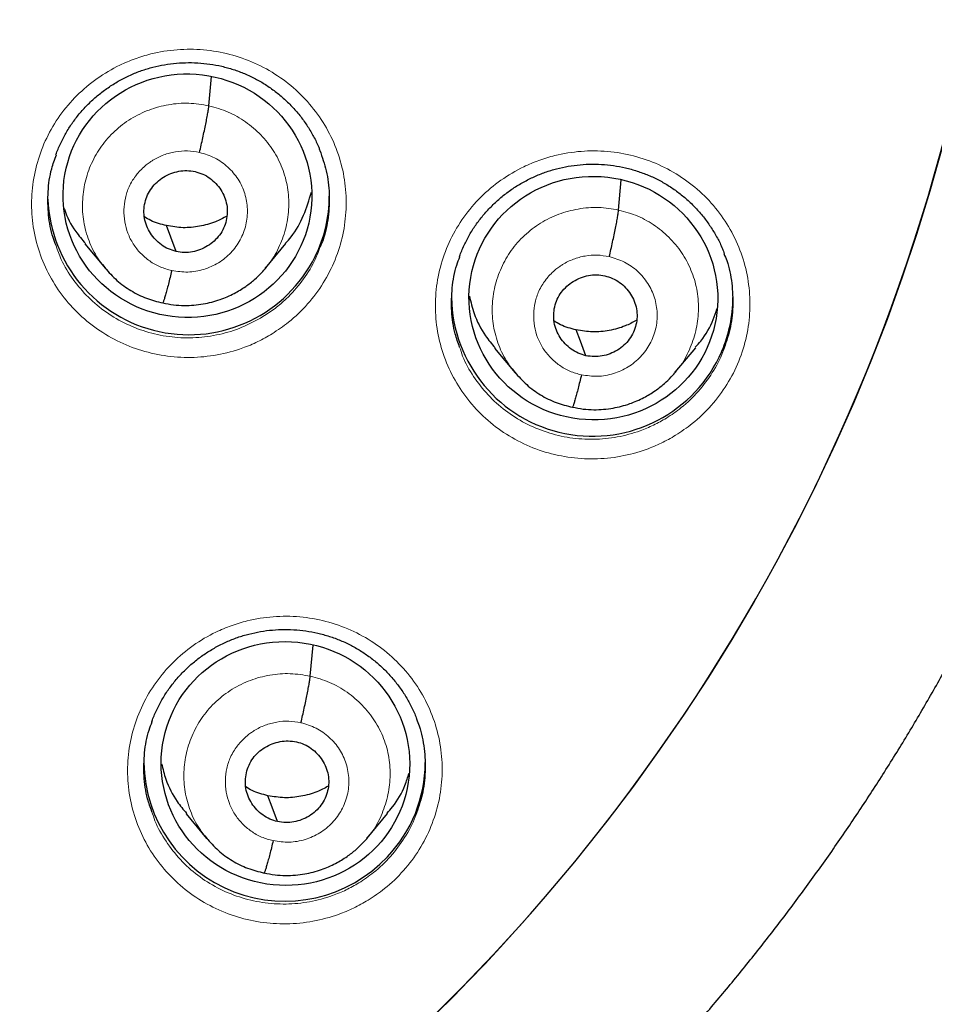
# Model space of a CAD drawing. Header units: millimetres. Extents: x 8 to 2230, y 12 to 2204.
# Tile 51 of 162: x 1088 to 1099, y 1856 to 1868. Entities that reach past the tile are written whole.
import ezdxf

# ---------------------------------------------------------------- set-up
doc = ezdxf.new("R2010")
doc.units = ezdxf.units.MM

msp = doc.modelspace()

# ---------------------------------------------------------------- linework, layer by layer
at = {"color": 7, "linetype": 'Continuous', "lineweight": 30}
for p, q in [((1090.077, 1867.065), (1090.108, 1867.417)), ((1095.027, 1865.805), (1095.06, 1866.169)), ((1088.579, 1865.396), (1088.826, 1865.099)), ((1090.762, 1865.102), (1091.008, 1865.4)), ((1090.766, 1865.114), (1090.758, 1865.105)), ((1093.529, 1864.135), (1093.776, 1863.839)), ((1095.713, 1863.844), (1095.959, 1864.142)), ((1095.716, 1863.856), (1095.709, 1863.848)), ((1091.302, 1860.172), (1091.336, 1860.546)), ((1089.803, 1858.509), (1090.05, 1858.211)), ((1091.989, 1858.215), (1092.235, 1858.513)), ((1091.992, 1858.227), (1091.985, 1858.218))]:
    msp.add_line(p, q, dxfattribs=at)
at = {"color": 7, "linetype": 'Continuous', "lineweight": 30, "flags": 128}
for points in [[(1089.682, 1865.305), (1089.617, 1865.479), (1089.565, 1865.617)], [(1094.633, 1864.045), (1094.567, 1864.22), (1094.516, 1864.357)], [(1090.908, 1858.415), (1090.842, 1858.591), (1090.791, 1858.728)]]:
    msp.add_lwpolyline(points, dxfattribs=at)
at = {"color": 7, "linetype": 'Continuous', "lineweight": 30}
for centre, radius, start, end in [((1076.618, 1872.562), 23.103, 180.8483, 359.1517), ((1089.835, 1866.002), 1.704, 182.2345, 333.594), ((1089.888, 1865.972), 1.644, 333.6968, 359.9788), ((1094.712, 1864.776), 1.704, 180.9695, 336.4421), ((1094.766, 1864.747), 1.642, 336.5946, 359.9867), ((1090.993, 1859.156), 1.703, 180.9408, 316.7789), ((1091.039, 1859.13), 1.652, 316.3503, 359.9202)]:
    msp.add_arc(centre, radius, start, end, dxfattribs=at)
at = {"color": 252, "linetype": 'Continuous', "lineweight": 0}
for centre, radius, start, end in [((1076.617, 1872.592), 23.122, 184.1721, 355.9416), ((1077.119, 1873.197), 44.974, 269.5619, 351.1833)]:
    msp.add_arc(centre, radius, start, end, dxfattribs=at)
at = {"color": 7, "linetype": 'Continuous', "lineweight": 30}
for centre, major_axis, ratio in [((1089.818, 1865.978), (1.499, -0.109), 0.979049), ((1094.723, 1864.741), (1.5, -0.098), 0.9788), ((1091.002, 1859.117), (1.494, -0.152), 0.980973)]:
    msp.add_ellipse(centre, major_axis=major_axis, ratio=ratio, dxfattribs=at)
for points, knots in [([(1074.352, 1847.307), (1074.5, 1847.294), (1074.835, 1847.265), (1075.359, 1847.235), (1075.924, 1847.214), (1076.489, 1847.205), (1077.054, 1847.208), (1077.619, 1847.224), (1078.184, 1847.252), (1078.747, 1847.292), (1079.31, 1847.345), (1079.871, 1847.409), (1080.431, 1847.487), (1080.989, 1847.576), (1081.545, 1847.677), (1082.098, 1847.791), (1082.648, 1847.916), (1083.196, 1848.054), (1083.74, 1848.203), (1084.281, 1848.364), (1084.818, 1848.537), (1085.351, 1848.722), (1085.88, 1848.918), (1086.404, 1849.126), (1086.923, 1849.345), (1087.438, 1849.575), (1087.947, 1849.817), (1088.45, 1850.07), (1088.947, 1850.333), (1089.439, 1850.607), (1089.924, 1850.892), (1090.402, 1851.188), (1090.874, 1851.493), (1091.339, 1851.809), (1091.796, 1852.135), (1092.246, 1852.471), (1092.689, 1852.817), (1093.123, 1853.172), (1093.549, 1853.537), (1093.967, 1853.911), (1094.376, 1854.293), (1094.777, 1854.685), (1095.169, 1855.085), (1095.551, 1855.494), (1095.924, 1855.911), (1096.288, 1856.336), (1096.642, 1856.769), (1096.986, 1857.209), (1097.32, 1857.657), (1097.644, 1858.112), (1097.957, 1858.574), (1098.26, 1859.042), (1098.553, 1859.517), (1098.834, 1859.999), (1099.105, 1860.486), (1099.364, 1860.979), (1099.613, 1861.478), (1099.85, 1861.982), (1100.075, 1862.491), (1100.289, 1863.005), (1100.491, 1863.523), (1100.682, 1864.046), (1100.861, 1864.572), (1101.027, 1865.103), (1101.182, 1865.637), (1101.325, 1866.174), (1101.455, 1866.714), (1101.574, 1867.257), (1101.679, 1867.802), (1101.752, 1868.218), (1101.786, 1868.454), (1101.794, 1868.506)], [0, 0, 0, 0, 0.011565, 0.026262, 0.04096, 0.055657, 0.070355, 0.085052, 0.09975, 0.114447, 0.129145, 0.143842, 0.158539, 0.173236, 0.187934, 0.202631, 0.217328, 0.232024, 0.246721, 0.261417, 0.276114, 0.29081, 0.305506, 0.320201, 0.334897, 0.349592, 0.364287, 0.378981, 0.393676, 0.40837, 0.423063, 0.437757, 0.45245, 0.467142, 0.481835, 0.496527, 0.511219, 0.52591, 0.540601, 0.555291, 0.569981, 0.584671, 0.599361, 0.61405, 0.628738, 0.643426, 0.658114, 0.672801, 0.687488, 0.702175, 0.716861, 0.731547, 0.746232, 0.760917, 0.775602, 0.790286, 0.80497, 0.819654, 0.834337, 0.84902, 0.863702, 0.878385, 0.893067, 0.907748, 0.92243, 0.937111, 0.951792, 0.966473, 0.981153, 0.995833, 1, 1, 1, 1]), ([(1088.229, 1866.471), (1088.231, 1866.477), (1088.248, 1866.53), (1088.29, 1866.623), (1088.356, 1866.748), (1088.433, 1866.868), (1088.521, 1866.981), (1088.619, 1867.087), (1088.727, 1867.185), (1088.843, 1867.275), (1088.966, 1867.354), (1089.094, 1867.422), (1089.228, 1867.479), (1089.365, 1867.524), (1089.506, 1867.557), (1089.649, 1867.578), (1089.795, 1867.588), (1089.942, 1867.585), (1090.088, 1867.571), (1090.232, 1867.544), (1090.373, 1867.505), (1090.509, 1867.455), (1090.639, 1867.394), (1090.763, 1867.322), (1090.88, 1867.239), (1090.991, 1867.147), (1091.094, 1867.045), (1091.188, 1866.935), (1091.272, 1866.817), (1091.344, 1866.693), (1091.393, 1866.595), (1091.414, 1866.537), (1091.419, 1866.523)], [0, 0, 0, 0, 0.00534, 0.040395, 0.075065, 0.109807, 0.144825, 0.18007, 0.21547, 0.250938, 0.28635, 0.321619, 0.356683, 0.391457, 0.426104, 0.46104, 0.496226, 0.531588, 0.567037, 0.602458, 0.637761, 0.672891, 0.70775, 0.742334, 0.77717, 0.812345, 0.84777, 0.88333, 0.91888, 0.954266, 0.98938, 1, 1, 1, 1]), ([(1089.964, 1866.501), (1089.971, 1866.53), (1089.985, 1866.589), (1090.004, 1866.678), (1090.023, 1866.765), (1090.04, 1866.846), (1090.054, 1866.919), (1090.065, 1866.981), (1090.073, 1867.032), (1090.076, 1867.054), (1090.077, 1867.065)], [0, 0, 0, 0, 0.124783, 0.249754, 0.374898, 0.499973, 0.624912, 0.749945, 0.87502, 1, 1, 1, 1]), ([(1091.418, 1866.526), (1091.446, 1866.444), (1091.506, 1866.274), (1091.538, 1866), (1091.524, 1865.719), (1091.483, 1865.503), (1091.434, 1865.389), (1091.422, 1865.361)], [0, 0, 0, 0, 0.2175, 0.4530637, 0.6886271, 0.9241189, 1, 1, 1, 1]), ([(1088.23, 1865.376), (1088.218, 1865.408), (1088.17, 1865.526), (1088.134, 1865.746), (1088.128, 1866.027), (1088.161, 1866.273), (1088.214, 1866.416), (1088.234, 1866.472)], [0, 0, 0, 0, 0.090842, 0.341679, 0.592439, 0.843199, 1, 1, 1, 1]), ([(1089.682, 1865.305), (1089.651, 1865.314), (1089.587, 1865.331), (1089.502, 1865.382), (1089.428, 1865.447), (1089.368, 1865.524), (1089.323, 1865.61), (1089.296, 1865.704), (1089.29, 1865.801), (1089.302, 1865.897), (1089.334, 1865.989), (1089.383, 1866.073), (1089.449, 1866.146), (1089.528, 1866.205), (1089.617, 1866.249), (1089.713, 1866.276), (1089.812, 1866.286), (1089.877, 1866.275), (1089.91, 1866.27)], [0, 0, 0, 0, 0.062617, 0.125101, 0.187763, 0.250498, 0.313063, 0.375351, 0.437609, 0.500002, 0.562395, 0.624651, 0.686938, 0.749502, 0.812238, 0.8749, 0.937383, 1, 1, 1, 1]), ([(1093.106, 1865.24), (1093.108, 1865.248), (1093.125, 1865.301), (1093.167, 1865.395), (1093.233, 1865.521), (1093.311, 1865.64), (1093.399, 1865.753), (1093.498, 1865.859), (1093.605, 1865.958), (1093.721, 1866.047), (1093.844, 1866.126), (1093.973, 1866.194), (1094.106, 1866.251), (1094.244, 1866.296), (1094.384, 1866.329), (1094.528, 1866.351), (1094.674, 1866.361), (1094.82, 1866.358), (1094.966, 1866.344), (1095.111, 1866.317), (1095.251, 1866.278), (1095.387, 1866.228), (1095.518, 1866.167), (1095.641, 1866.095), (1095.758, 1866.013), (1095.869, 1865.921), (1095.972, 1865.819), (1096.065, 1865.709), (1096.149, 1865.591), (1096.222, 1865.468), (1096.274, 1865.362), (1096.297, 1865.297), (1096.304, 1865.276)], [0, 0, 0, 0, 0.005992, 0.040818, 0.075258, 0.109771, 0.144557, 0.17957, 0.214738, 0.249974, 0.285156, 0.320197, 0.355034, 0.389585, 0.424013, 0.458728, 0.493693, 0.528833, 0.564061, 0.599263, 0.634351, 0.669268, 0.703918, 0.738294, 0.772919, 0.807881, 0.843091, 0.878435, 0.913767, 0.948937, 0.983837, 1, 1, 1, 1]), ([(1089.91, 1866.27), (1089.941, 1866.261), (1090.005, 1866.243), (1090.09, 1866.192), (1090.164, 1866.127), (1090.224, 1866.05), (1090.269, 1865.964), (1090.296, 1865.87), (1090.303, 1865.774), (1090.29, 1865.677), (1090.258, 1865.585), (1090.209, 1865.501), (1090.143, 1865.428), (1090.064, 1865.369), (1089.975, 1865.325), (1089.88, 1865.298), (1089.78, 1865.288), (1089.715, 1865.299), (1089.682, 1865.305)], [0, 0, 0, 0, 0.062617, 0.125101, 0.187763, 0.250498, 0.313063, 0.375351, 0.437609, 0.500002, 0.562395, 0.624651, 0.686938, 0.749502, 0.812238, 0.8749, 0.937383, 1, 1, 1, 1]), ([(1091.003, 1865.404), (1091.026, 1865.429), (1091.117, 1865.528), (1091.23, 1865.737), (1091.287, 1865.927), (1091.316, 1866.021)], [0, 0, 0, 0, 0.144042, 0.576129, 1, 1, 1, 1]), ([(1088.33, 1865.825), (1088.33, 1865.822), (1088.357, 1865.722), (1088.44, 1865.574), (1088.545, 1865.448), (1088.585, 1865.4)], [0, 0, 0, 0, 0.018246, 0.623759, 1, 1, 1, 1]), ([(1094.915, 1865.242), (1094.922, 1865.271), (1094.935, 1865.33), (1094.955, 1865.419), (1094.974, 1865.505), (1094.99, 1865.587), (1095.005, 1865.66), (1095.016, 1865.722), (1095.024, 1865.773), (1095.026, 1865.794), (1095.027, 1865.805)], [0, 0, 0, 0, 0.124664, 0.249607, 0.374781, 0.499908, 0.624906, 0.749988, 0.875078, 1, 1, 1, 1]), ([(1089.565, 1865.617), (1089.5, 1865.633), (1089.405, 1865.657), (1089.323, 1865.708), (1089.298, 1865.724)], [0, 0, 0, 0, 0.690992, 1, 1, 1, 1]), ([(1090.294, 1865.731), (1090.249, 1865.707), (1090.145, 1865.652), (1089.965, 1865.604), (1089.764, 1865.583), (1089.632, 1865.605), (1089.565, 1865.617)], [0, 0, 0, 0, 0.202172, 0.468433, 0.733933, 1, 1, 1, 1]), ([(1093.107, 1864.15), (1093.088, 1864.202), (1093.036, 1864.342), (1093.005, 1864.584), (1093.011, 1864.864), (1093.048, 1865.087), (1093.097, 1865.208), (1093.11, 1865.241)], [0, 0, 0, 0, 0.1489584, 0.4004001, 0.6518412, 0.9032893, 1, 1, 1, 1]), ([(1096.3, 1865.278), (1096.312, 1865.25), (1096.361, 1865.136), (1096.401, 1864.92), (1096.414, 1864.64), (1096.382, 1864.365), (1096.322, 1864.192), (1096.292, 1864.109)], [0, 0, 0, 0, 0.0759883, 0.3105416, 0.5450509, 0.7795597, 1, 1, 1, 1]), ([(1088.821, 1865.106), (1088.868, 1865.054), (1088.961, 1864.95), (1089.132, 1864.828), (1089.319, 1864.732), (1089.453, 1864.699), (1089.521, 1864.682)], [0, 0, 0, 0, 0.251186, 0.501606, 0.751015, 1, 1, 1, 1]), ([(1089.521, 1864.683), (1089.564, 1864.674), (1089.648, 1864.657), (1089.775, 1864.65), (1089.895, 1864.654), (1090.041, 1864.673), (1090.206, 1864.717), (1090.378, 1864.791), (1090.517, 1864.875), (1090.625, 1864.96), (1090.708, 1865.039), (1090.752, 1865.09), (1090.772, 1865.113)], [0, 0, 0, 0, 0.095239, 0.18579, 0.271909, 0.353708, 0.504315, 0.637743, 0.753932, 0.85295, 0.934912, 1, 1, 1, 1]), ([(1089.628, 1865.073), (1089.621, 1865.045), (1089.608, 1864.987), (1089.588, 1864.909), (1089.57, 1864.839), (1089.553, 1864.78), (1089.539, 1864.732), (1089.528, 1864.698), (1089.523, 1864.689), (1089.521, 1864.684)], [0, 0, 0, 0, 0.146232, 0.2919, 0.437907, 0.584302, 0.73071, 0.876742, 1, 1, 1, 1]), ([(1094.633, 1864.045), (1094.601, 1864.054), (1094.538, 1864.072), (1094.453, 1864.123), (1094.379, 1864.187), (1094.318, 1864.264), (1094.273, 1864.351), (1094.247, 1864.444), (1094.24, 1864.541), (1094.253, 1864.637), (1094.284, 1864.729), (1094.334, 1864.813), (1094.4, 1864.886), (1094.479, 1864.945), (1094.568, 1864.989), (1094.663, 1865.016), (1094.763, 1865.026), (1094.828, 1865.016), (1094.86, 1865.01)], [0, 0, 0, 0, 0.0626177, 0.1251028, 0.1877661, 0.2505016, 0.3130654, 0.3753526, 0.4376099, 0.5000032, 0.5623955, 0.6246504, 0.6869358, 0.7494989, 0.8122346, 0.8748982, 0.9373831, 1, 1, 1, 1]), ([(1094.86, 1865.01), (1094.892, 1865.001), (1094.955, 1864.984), (1095.069, 1864.916), (1095.183, 1864.797), (1095.257, 1864.614), (1095.25, 1864.417), (1095.168, 1864.236), (1095.019, 1864.102), (1094.863, 1864.042), (1094.731, 1864.029), (1094.666, 1864.04), (1094.633, 1864.045)], [0, 0, 0, 0, 0.062837, 0.125541, 0.250834, 0.375529, 0.500003, 0.624475, 0.749167, 0.87446, 0.937164, 1, 1, 1, 1]), ([(1093.225, 1864.764), (1093.242, 1864.693), (1093.282, 1864.526), (1093.389, 1864.312), (1093.495, 1864.188), (1093.535, 1864.14)], [0, 0, 0, 0, 0.307476, 0.73496, 1, 1, 1, 1]), ([(1095.954, 1864.147), (1095.976, 1864.171), (1096.068, 1864.271), (1096.158, 1864.431), (1096.201, 1864.57), (1096.215, 1864.613)], [0, 0, 0, 0, 0.186314, 0.746872, 1, 1, 1, 1]), ([(1094.516, 1864.357), (1094.45, 1864.374), (1094.356, 1864.397), (1094.274, 1864.448), (1094.249, 1864.464)], [0, 0, 0, 0, 0.690896, 1, 1, 1, 1]), ([(1095.239, 1864.47), (1095.196, 1864.447), (1095.094, 1864.392), (1094.916, 1864.346), (1094.714, 1864.324), (1094.582, 1864.346), (1094.516, 1864.357)], [0, 0, 0, 0, 0.195649, 0.464088, 0.731761, 1, 1, 1, 1]), ([(1093.772, 1863.846), (1093.818, 1863.794), (1093.912, 1863.69), (1094.082, 1863.568), (1094.269, 1863.472), (1094.404, 1863.439), (1094.471, 1863.423)], [0, 0, 0, 0, 0.251202, 0.501625, 0.751027, 1, 1, 1, 1]), ([(1094.471, 1863.424), (1094.514, 1863.415), (1094.599, 1863.398), (1094.725, 1863.391), (1094.845, 1863.395), (1094.992, 1863.415), (1095.157, 1863.458), (1095.328, 1863.532), (1095.467, 1863.616), (1095.576, 1863.702), (1095.659, 1863.781), (1095.703, 1863.832), (1095.722, 1863.855)], [0, 0, 0, 0, 0.095213, 0.185743, 0.271847, 0.353635, 0.504229, 0.637657, 0.753855, 0.852892, 0.93488, 1, 1, 1, 1]), ([(1094.579, 1863.814), (1094.572, 1863.785), (1094.558, 1863.728), (1094.538, 1863.649), (1094.52, 1863.58), (1094.504, 1863.52), (1094.489, 1863.473), (1094.478, 1863.439), (1094.474, 1863.429), (1094.472, 1863.425)], [0, 0, 0, 0, 0.146348, 0.292042, 0.438007, 0.584323, 0.730647, 0.876623, 1, 1, 1, 1]), ([(1069.097, 1827.137), (1069.158, 1827.127), (1069.47, 1827.074), (1070.037, 1826.991), (1070.798, 1826.888), (1071.56, 1826.799), (1072.323, 1826.721), (1073.088, 1826.656), (1073.854, 1826.603), (1074.62, 1826.562), (1075.387, 1826.534), (1076.155, 1826.518), (1076.922, 1826.514), (1077.69, 1826.522), (1078.457, 1826.543), (1079.224, 1826.576), (1079.99, 1826.622), (1080.755, 1826.679), (1081.52, 1826.749), (1082.283, 1826.832), (1083.044, 1826.926), (1083.804, 1827.033), (1084.562, 1827.151), (1085.318, 1827.282), (1086.072, 1827.425), (1086.823, 1827.581), (1087.571, 1827.748), (1088.317, 1827.927), (1089.059, 1828.118), (1089.799, 1828.321), (1090.534, 1828.536), (1091.266, 1828.762), (1091.995, 1829), (1092.719, 1829.25), (1093.439, 1829.512), (1094.154, 1829.785), (1094.865, 1830.069), (1095.571, 1830.365), (1096.272, 1830.672), (1096.968, 1830.99), (1097.658, 1831.32), (1098.343, 1831.66), (1099.022, 1832.011), (1099.695, 1832.373), (1100.362, 1832.746), (1101.023, 1833.13), (1101.677, 1833.524), (1102.325, 1833.929), (1102.966, 1834.344), (1103.599, 1834.769), (1104.226, 1835.204), (1104.845, 1835.649), (1105.457, 1836.104), (1106.061, 1836.569), (1106.658, 1837.043), (1107.246, 1837.527), (1107.826, 1838.021), (1108.398, 1838.523), (1108.962, 1839.035), (1109.517, 1839.556), (1110.063, 1840.085), (1110.6, 1840.623), (1111.129, 1841.17), (1111.648, 1841.725), (1112.158, 1842.288), (1112.658, 1842.86), (1113.149, 1843.439), (1113.63, 1844.026), (1114.101, 1844.621), (1114.563, 1845.223), (1115.014, 1845.833), (1115.455, 1846.45), (1115.886, 1847.074), (1116.306, 1847.704), (1116.716, 1848.341), (1117.115, 1848.985), (1117.503, 1849.635), (1117.88, 1850.291), (1118.247, 1850.953), (1118.602, 1851.621), (1118.947, 1852.295), (1119.28, 1852.974), (1119.601, 1853.658), (1119.912, 1854.347), (1120.21, 1855.042), (1120.498, 1855.74), (1120.773, 1856.444), (1121.037, 1857.151), (1121.289, 1857.863), (1121.529, 1858.579), (1121.757, 1859.299), (1121.973, 1860.022), (1122.177, 1860.748), (1122.345, 1861.382), (1122.44, 1861.774), (1122.476, 1861.922)], [0, 0, 0, 0, 0.002613, 0.013502, 0.024391, 0.03528, 0.046168, 0.057057, 0.067946, 0.078835, 0.089724, 0.100613, 0.111502, 0.122391, 0.13328, 0.144169, 0.155058, 0.165946, 0.176835, 0.187724, 0.198613, 0.209502, 0.220391, 0.23128, 0.242169, 0.253057, 0.263946, 0.274835, 0.285724, 0.296613, 0.307501, 0.31839, 0.329279, 0.340167, 0.351056, 0.361945, 0.372833, 0.383722, 0.39461, 0.405499, 0.416387, 0.427276, 0.438164, 0.449052, 0.459941, 0.470829, 0.481717, 0.492605, 0.503493, 0.514381, 0.52527, 0.536158, 0.547045, 0.557933, 0.568821, 0.579709, 0.590597, 0.601484, 0.612372, 0.62326, 0.634147, 0.645035, 0.655922, 0.66681, 0.677697, 0.688584, 0.699471, 0.710359, 0.721246, 0.732133, 0.74302, 0.753907, 0.764794, 0.775681, 0.786568, 0.797454, 0.808341, 0.819228, 0.830114, 0.841001, 0.851887, 0.862774, 0.87366, 0.884547, 0.895433, 0.906319, 0.917206, 0.928092, 0.938978, 0.949864, 0.96075, 0.971637, 0.982523, 0.993409, 1, 1, 1, 1]), ([(1089.388, 1859.622), (1089.391, 1859.629), (1089.407, 1859.682), (1089.45, 1859.776), (1089.516, 1859.901), (1089.593, 1860.02), (1089.681, 1860.133), (1089.78, 1860.239), (1089.887, 1860.337), (1090.003, 1860.426), (1090.126, 1860.505), (1090.255, 1860.573), (1090.388, 1860.63), (1090.526, 1860.674), (1090.666, 1860.707), (1090.81, 1860.729), (1090.955, 1860.738), (1091.102, 1860.736), (1091.248, 1860.721), (1091.392, 1860.694), (1091.533, 1860.656), (1091.669, 1860.606), (1091.799, 1860.545), (1091.923, 1860.473), (1092.04, 1860.391), (1092.151, 1860.299), (1092.253, 1860.197), (1092.347, 1860.087), (1092.431, 1859.97), (1092.504, 1859.846), (1092.556, 1859.74), (1092.58, 1859.674), (1092.588, 1859.652)], [0, 0, 0, 0, 0.005907, 0.040728, 0.075162, 0.109663, 0.144438, 0.179437, 0.21459, 0.249808, 0.284969, 0.319987, 0.354798, 0.389321, 0.423717, 0.458401, 0.493333, 0.528442, 0.56364, 0.598812, 0.633871, 0.668759, 0.703383, 0.737732, 0.772332, 0.807269, 0.842457, 0.877782, 0.9131, 0.948259, 0.98315, 1, 1, 1, 1]), ([(1091.189, 1859.61), (1091.196, 1859.639), (1091.21, 1859.697), (1091.23, 1859.786), (1091.248, 1859.873), (1091.265, 1859.954), (1091.279, 1860.027), (1091.29, 1860.089), (1091.299, 1860.14), (1091.301, 1860.162), (1091.302, 1860.172)], [0, 0, 0, 0, 0.125028, 0.250084, 0.375183, 0.500124, 0.624903, 0.749822, 0.874887, 1, 1, 1, 1]), ([(1089.389, 1858.535), (1089.37, 1858.587), (1089.319, 1858.726), (1089.287, 1858.968), (1089.294, 1859.247), (1089.331, 1859.469), (1089.379, 1859.589), (1089.393, 1859.623)], [0, 0, 0, 0, 0.148095, 0.399968, 0.65184, 0.903657, 1, 1, 1, 1]), ([(1092.584, 1859.654), (1092.595, 1859.626), (1092.644, 1859.513), (1092.684, 1859.298), (1092.697, 1859.018), (1092.664, 1858.744), (1092.604, 1858.573), (1092.575, 1858.49)], [0, 0, 0, 0, 0.075043, 0.310236, 0.545328, 0.78042, 1, 1, 1, 1]), ([(1090.908, 1858.415), (1090.876, 1858.424), (1090.812, 1858.442), (1090.727, 1858.493), (1090.653, 1858.557), (1090.593, 1858.634), (1090.548, 1858.721), (1090.521, 1858.814), (1090.515, 1858.91), (1090.528, 1859.006), (1090.559, 1859.098), (1090.608, 1859.183), (1090.674, 1859.255), (1090.753, 1859.314), (1090.842, 1859.358), (1090.938, 1859.385), (1091.037, 1859.395), (1091.102, 1859.384), (1091.135, 1859.379)], [0, 0, 0, 0, 0.062618, 0.125101, 0.187763, 0.250498, 0.313063, 0.375353, 0.437613, 0.500008, 0.5624, 0.624654, 0.68694, 0.749503, 0.812239, 0.874901, 0.937384, 1, 1, 1, 1]), ([(1091.135, 1859.379), (1091.167, 1859.37), (1091.23, 1859.352), (1091.315, 1859.301), (1091.389, 1859.237), (1091.45, 1859.16), (1091.494, 1859.073), (1091.521, 1858.98), (1091.528, 1858.884), (1091.515, 1858.788), (1091.484, 1858.696), (1091.434, 1858.611), (1091.368, 1858.539), (1091.289, 1858.48), (1091.2, 1858.436), (1091.105, 1858.409), (1091.005, 1858.399), (1090.94, 1858.41), (1090.908, 1858.415)], [0, 0, 0, 0, 0.062618, 0.125101, 0.187763, 0.250498, 0.313063, 0.375353, 0.437613, 0.500007, 0.562399, 0.624654, 0.68694, 0.749503, 0.812238, 0.874901, 0.937384, 1, 1, 1, 1]), ([(1089.506, 1859.115), (1089.521, 1859.052), (1089.56, 1858.891), (1089.664, 1858.685), (1089.769, 1858.561), (1089.808, 1858.514)], [0, 0, 0, 0, 0.2868249, 0.7289155, 1, 1, 1, 1]), ([(1092.23, 1858.518), (1092.252, 1858.542), (1092.343, 1858.641), (1092.435, 1858.806), (1092.481, 1858.951), (1092.496, 1859)], [0, 0, 0, 0, 0.177267, 0.71986, 1, 1, 1, 1]), ([(1090.791, 1858.728), (1090.725, 1858.745), (1090.63, 1858.769), (1090.549, 1858.819), (1090.523, 1858.835)], [0, 0, 0, 0, 0.690688, 1, 1, 1, 1]), ([(1091.519, 1858.843), (1091.474, 1858.819), (1091.37, 1858.763), (1091.19, 1858.716), (1090.989, 1858.695), (1090.857, 1858.717), (1090.791, 1858.728)], [0, 0, 0, 0, 0.202371, 0.468567, 0.734, 1, 1, 1, 1]), ([(1090.045, 1858.219), (1090.092, 1858.167), (1090.185, 1858.063), (1090.356, 1857.94), (1090.543, 1857.844), (1090.678, 1857.811), (1090.746, 1857.794)], [0, 0, 0, 0, 0.251124, 0.501521, 0.750947, 1, 1, 1, 1]), ([(1090.746, 1857.795), (1090.789, 1857.786), (1090.874, 1857.769), (1091, 1857.762), (1091.12, 1857.766), (1091.267, 1857.786), (1091.432, 1857.829), (1091.603, 1857.903), (1091.742, 1857.987), (1091.851, 1858.072), (1091.935, 1858.151), (1091.979, 1858.203), (1091.998, 1858.226)], [0, 0, 0, 0, 0.0951707, 0.1856662, 0.2717412, 0.3535061, 0.5040724, 0.6374931, 0.7537039, 0.8527726, 0.9348108, 1, 1, 1, 1]), ([(1090.853, 1858.185), (1090.846, 1858.156), (1090.833, 1858.099), (1090.813, 1858.02), (1090.795, 1857.951), (1090.778, 1857.891), (1090.764, 1857.844), (1090.753, 1857.81), (1090.748, 1857.801), (1090.746, 1857.796)], [0, 0, 0, 0, 0.145939, 0.291516, 0.437574, 0.584102, 0.730665, 0.876813, 1, 1, 1, 1])]:
    msp.add_open_spline(points, degree=3, knots=knots, dxfattribs=at)
at = {"color": 252, "linetype": 'Continuous', "lineweight": 0}
for points, knots in [([(1090.841, 1864.309), (1090.909, 1864.355), (1091.065, 1864.459), (1091.276, 1864.665), (1091.467, 1864.919), (1091.61, 1865.202), (1091.704, 1865.504), (1091.743, 1865.817), (1091.73, 1866.132), (1091.662, 1866.439), (1091.543, 1866.732), (1091.374, 1866.999), (1091.163, 1867.236), (1090.913, 1867.434), (1090.633, 1867.589), (1090.331, 1867.694), (1090.014, 1867.749), (1089.692, 1867.751), (1089.414, 1867.706), (1089.184, 1867.636), (1088.963, 1867.543), (1088.721, 1867.4), (1088.476, 1867.195), (1088.271, 1866.952), (1088.109, 1866.679), (1087.997, 1866.383), (1087.936, 1866.073), (1087.93, 1865.758), (1087.977, 1865.447), (1088.078, 1865.148), (1088.228, 1864.869), (1088.424, 1864.62), (1088.66, 1864.407), (1088.93, 1864.236), (1089.224, 1864.111), (1089.537, 1864.037), (1089.858, 1864.015), (1090.178, 1864.047), (1090.449, 1864.12), (1090.67, 1864.211), (1090.784, 1864.277), (1090.841, 1864.309)], [0, 0, 0, 0, 0.0206, 0.047441, 0.074283, 0.10112, 0.127957, 0.154792, 0.181627, 0.208465, 0.235303, 0.262148, 0.288992, 0.315843, 0.342694, 0.369549, 0.396403, 0.423258, 0.450113, 0.466893, 0.483672, 0.510511, 0.537349, 0.564188, 0.591027, 0.617862, 0.644698, 0.671534, 0.698369, 0.725209, 0.752049, 0.778896, 0.805742, 0.832594, 0.859447, 0.886302, 0.913158, 0.940012, 0.966865, 0.983433, 1, 1, 1, 1]), ([(1088.836, 1865.095), (1088.802, 1865.136), (1088.715, 1865.238), (1088.622, 1865.432), (1088.557, 1865.663), (1088.543, 1865.904), (1088.575, 1866.143), (1088.653, 1866.372), (1088.774, 1866.583), (1088.935, 1866.765), (1089.13, 1866.913), (1089.351, 1867.021), (1089.589, 1867.084), (1089.835, 1867.106), (1089.996, 1867.078), (1090.077, 1867.065)], [0, 0, 0, 0, 0.051981, 0.130999, 0.20995, 0.288859, 0.367873, 0.446887, 0.525796, 0.604746, 0.683764, 0.762792, 0.841849, 0.920872, 1, 1, 1, 1]), ([(1090.077, 1867.065), (1090.156, 1867.043), (1090.313, 1866.999), (1090.525, 1866.876), (1090.711, 1866.719), (1090.862, 1866.528), (1090.971, 1866.313), (1091.035, 1866.08), (1091.049, 1865.84), (1091.017, 1865.6), (1090.937, 1865.373), (1090.852, 1865.208), (1090.782, 1865.131), (1090.766, 1865.114)], [0, 0, 0, 0, 0.0973894, 0.1946494, 0.2919505, 0.3892164, 0.4864704, 0.5836414, 0.6807616, 0.7780107, 0.8752592, 0.9723783, 1, 1, 1, 1]), ([(1089.628, 1865.073), (1089.581, 1865.086), (1089.487, 1865.112), (1089.36, 1865.186), (1089.249, 1865.28), (1089.159, 1865.394), (1089.094, 1865.523), (1089.057, 1865.662), (1089.047, 1865.806), (1089.063, 1865.95), (1089.102, 1866.068), (1089.14, 1866.139), (1089.16, 1866.171), (1089.169, 1866.184), (1089.178, 1866.197), (1089.185, 1866.206), (1089.191, 1866.213), (1089.198, 1866.224), (1089.221, 1866.253), (1089.262, 1866.298), (1089.314, 1866.346), (1089.361, 1866.381), (1089.429, 1866.426), (1089.53, 1866.475), (1089.672, 1866.513), (1089.819, 1866.526), (1089.916, 1866.509), (1089.964, 1866.501)], [0, 0, 0, 0, 0.062595, 0.124977, 0.187336, 0.24963, 0.311864, 0.374268, 0.436884, 0.499537, 0.562181, 0.597225, 0.604108, 0.610989, 0.617868, 0.624745, 0.62538, 0.629907, 0.642056, 0.673378, 0.707882, 0.732578, 0.749884, 0.812382, 0.874899, 0.937372, 1, 1, 1, 1]), ([(1095.716, 1863.083), (1095.784, 1863.128), (1095.941, 1863.233), (1096.153, 1863.439), (1096.344, 1863.693), (1096.488, 1863.976), (1096.582, 1864.278), (1096.621, 1864.591), (1096.608, 1864.905), (1096.541, 1865.213), (1096.422, 1865.505), (1096.254, 1865.773), (1096.043, 1866.009), (1095.793, 1866.207), (1095.514, 1866.362), (1095.211, 1866.467), (1094.895, 1866.522), (1094.573, 1866.523), (1094.294, 1866.478), (1094.064, 1866.408), (1093.843, 1866.315), (1093.601, 1866.172), (1093.356, 1865.967), (1093.15, 1865.724), (1092.988, 1865.451), (1092.876, 1865.155), (1092.815, 1864.845), (1092.809, 1864.531), (1092.855, 1864.219), (1092.956, 1863.921), (1093.105, 1863.642), (1093.301, 1863.394), (1093.536, 1863.18), (1093.806, 1863.009), (1094.101, 1862.884), (1094.413, 1862.811), (1094.734, 1862.789), (1095.055, 1862.821), (1095.325, 1862.894), (1095.545, 1862.985), (1095.659, 1863.05), (1095.716, 1863.083)], [0, 0, 0, 0, 0.020761, 0.047602, 0.074443, 0.101274, 0.128105, 0.154932, 0.181759, 0.20859, 0.235421, 0.262263, 0.289105, 0.315958, 0.342812, 0.369674, 0.396536, 0.423399, 0.450262, 0.467053, 0.483845, 0.510679, 0.537514, 0.564349, 0.591183, 0.618012, 0.644841, 0.671669, 0.698496, 0.72533, 0.752164, 0.77901, 0.805855, 0.832712, 0.859569, 0.886432, 0.913295, 0.940157, 0.967018, 0.983509, 1, 1, 1, 1]), ([(1089.964, 1866.501), (1090.027, 1866.482), (1090.151, 1866.444), (1090.311, 1866.33), (1090.437, 1866.182), (1090.519, 1866.006), (1090.551, 1865.816), (1090.532, 1865.623), (1090.463, 1865.442), (1090.349, 1865.284), (1090.196, 1865.161), (1090.017, 1865.081), (1089.822, 1865.045), (1089.693, 1865.064), (1089.628, 1865.073)], [0, 0, 0, 0, 0.083334, 0.166665, 0.249998, 0.333328, 0.416663, 0.5, 0.583334, 0.666673, 0.750003, 0.833335, 0.916666, 1, 1, 1, 1]), ([(1093.786, 1863.835), (1093.752, 1863.876), (1093.666, 1863.977), (1093.573, 1864.171), (1093.508, 1864.403), (1093.493, 1864.643), (1093.526, 1864.882), (1093.604, 1865.111), (1093.724, 1865.322), (1093.886, 1865.504), (1094.081, 1865.653), (1094.302, 1865.761), (1094.539, 1865.824), (1094.786, 1865.846), (1094.947, 1865.819), (1095.027, 1865.805)], [0, 0, 0, 0, 0.051786, 0.13082, 0.209787, 0.288713, 0.367744, 0.446774, 0.525698, 0.604665, 0.683699, 0.762743, 0.841816, 0.920856, 1, 1, 1, 1]), ([(1095.027, 1865.805), (1095.106, 1865.784), (1095.264, 1865.74), (1095.476, 1865.617), (1095.661, 1865.46), (1095.812, 1865.27), (1095.921, 1865.055), (1095.985, 1864.822), (1096, 1864.582), (1095.968, 1864.342), (1095.888, 1864.115), (1095.802, 1863.95), (1095.732, 1863.873), (1095.716, 1863.856)], [0, 0, 0, 0, 0.097383, 0.194638, 0.291934, 0.389194, 0.486443, 0.583608, 0.680723, 0.777967, 0.87521, 0.972323, 1, 1, 1, 1]), ([(1090.731, 1864.517), (1090.647, 1864.471), (1090.48, 1864.379), (1090.204, 1864.295), (1089.919, 1864.256), (1089.631, 1864.263), (1089.349, 1864.319), (1089.081, 1864.42), (1088.834, 1864.564), (1088.615, 1864.746), (1088.433, 1864.962), (1088.3, 1865.174), (1088.25, 1865.32), (1088.23, 1865.376)], [0, 0, 0, 0, 0.0939846, 0.1879694, 0.281953, 0.3759367, 0.469941, 0.5639455, 0.6579686, 0.7519918, 0.8460155, 0.940039, 1, 1, 1, 1]), ([(1091.422, 1865.361), (1091.4, 1865.301), (1091.345, 1865.154), (1091.206, 1864.94), (1091.041, 1864.754), (1090.879, 1864.614), (1090.78, 1864.549), (1090.731, 1864.517)], [0, 0, 0, 0, 0.172669, 0.427377, 0.682085, 0.841043, 1, 1, 1, 1]), ([(1094.579, 1863.814), (1094.531, 1863.827), (1094.437, 1863.852), (1094.31, 1863.926), (1094.2, 1864.02), (1094.11, 1864.134), (1094.045, 1864.262), (1094.007, 1864.402), (1093.997, 1864.546), (1094.014, 1864.69), (1094.053, 1864.807), (1094.091, 1864.879), (1094.111, 1864.91), (1094.12, 1864.924), (1094.129, 1864.937), (1094.136, 1864.946), (1094.141, 1864.953), (1094.149, 1864.964), (1094.172, 1864.993), (1094.212, 1865.038), (1094.264, 1865.086), (1094.312, 1865.121), (1094.38, 1865.166), (1094.48, 1865.215), (1094.622, 1865.254), (1094.77, 1865.267), (1094.866, 1865.25), (1094.915, 1865.242)], [0, 0, 0, 0, 0.062594, 0.124976, 0.187336, 0.249629, 0.311863, 0.374268, 0.436884, 0.499536, 0.562181, 0.597224, 0.604107, 0.610989, 0.617868, 0.624744, 0.62538, 0.629907, 0.642055, 0.673378, 0.707891, 0.732588, 0.749884, 0.812382, 0.874899, 0.937373, 1, 1, 1, 1]), ([(1094.915, 1865.242), (1094.977, 1865.223), (1095.102, 1865.185), (1095.262, 1865.071), (1095.387, 1864.923), (1095.469, 1864.748), (1095.502, 1864.558), (1095.483, 1864.365), (1095.414, 1864.184), (1095.299, 1864.026), (1095.147, 1863.902), (1094.968, 1863.822), (1094.772, 1863.786), (1094.643, 1863.805), (1094.579, 1863.814)], [0, 0, 0, 0, 0.083334, 0.166666, 0.249998, 0.333328, 0.416663, 0.5, 0.583334, 0.666673, 0.750003, 0.833335, 0.916665, 1, 1, 1, 1]), ([(1095.605, 1863.29), (1095.554, 1863.261), (1095.452, 1863.203), (1095.255, 1863.121), (1095.013, 1863.056), (1094.726, 1863.027), (1094.439, 1863.047), (1094.16, 1863.112), (1093.896, 1863.224), (1093.655, 1863.376), (1093.444, 1863.567), (1093.271, 1863.79), (1093.157, 1863.987), (1093.118, 1864.113), (1093.107, 1864.15)], [0, 0, 0, 0, 0.057737, 0.115473, 0.20952, 0.303567, 0.397612, 0.491657, 0.585716, 0.679775, 0.773759, 0.867742, 0.961692, 1, 1, 1, 1]), ([(1096.292, 1864.109), (1096.291, 1864.104), (1096.262, 1864.008), (1096.164, 1863.838), (1095.997, 1863.609), (1095.806, 1863.425), (1095.666, 1863.331), (1095.605, 1863.29)], [0, 0, 0, 0, 0.015676, 0.276454, 0.537332, 0.798212, 1, 1, 1, 1]), ([(1092, 1857.465), (1092.068, 1857.51), (1092.224, 1857.614), (1092.435, 1857.819), (1092.626, 1858.072), (1092.769, 1858.354), (1092.863, 1858.655), (1092.903, 1858.968), (1092.89, 1859.282), (1092.822, 1859.589), (1092.703, 1859.881), (1092.535, 1860.148), (1092.324, 1860.385), (1092.075, 1860.582), (1091.795, 1860.737), (1091.492, 1860.842), (1091.176, 1860.898), (1090.854, 1860.899), (1090.576, 1860.855), (1090.346, 1860.785), (1090.124, 1860.693), (1089.883, 1860.55), (1089.638, 1860.345), (1089.432, 1860.103), (1089.27, 1859.831), (1089.157, 1859.536), (1089.096, 1859.227), (1089.09, 1858.912), (1089.137, 1858.601), (1089.237, 1858.303), (1089.387, 1858.025), (1089.583, 1857.777), (1089.818, 1857.563), (1090.087, 1857.392), (1090.382, 1857.267), (1090.695, 1857.193), (1091.016, 1857.171), (1091.336, 1857.203), (1091.607, 1857.276), (1091.828, 1857.367), (1091.943, 1857.432), (1092, 1857.465)], [0, 0, 0, 0, 0.020473, 0.047304, 0.074134, 0.100961, 0.127788, 0.15462, 0.181452, 0.208294, 0.235136, 0.26199, 0.288844, 0.315706, 0.342568, 0.369431, 0.396293, 0.423149, 0.450005, 0.466782, 0.483558, 0.510386, 0.537214, 0.564042, 0.590871, 0.617698, 0.644526, 0.67136, 0.698195, 0.725041, 0.751887, 0.778744, 0.805601, 0.832464, 0.859327, 0.886189, 0.91305, 0.939902, 0.966755, 0.983378, 1, 1, 1, 1]), ([(1090.06, 1858.208), (1090.026, 1858.248), (1089.94, 1858.349), (1089.848, 1858.542), (1089.782, 1858.773), (1089.768, 1859.014), (1089.801, 1859.252), (1089.878, 1859.481), (1089.999, 1859.691), (1090.161, 1859.873), (1090.355, 1860.021), (1090.576, 1860.129), (1090.814, 1860.192), (1091.06, 1860.213), (1091.221, 1860.186), (1091.302, 1860.172)], [0, 0, 0, 0, 0.051363, 0.130433, 0.209435, 0.288397, 0.367463, 0.446528, 0.525487, 0.604488, 0.683558, 0.762637, 0.841745, 0.920821, 1, 1, 1, 1]), ([(1091.302, 1860.172), (1091.381, 1860.151), (1091.538, 1860.107), (1091.751, 1859.984), (1091.936, 1859.827), (1092.087, 1859.637), (1092.196, 1859.422), (1092.26, 1859.19), (1092.274, 1858.95), (1092.242, 1858.711), (1092.163, 1858.484), (1092.077, 1858.319), (1092.008, 1858.243), (1091.992, 1858.227)], [0, 0, 0, 0, 0.097449, 0.194767, 0.292126, 0.389451, 0.486764, 0.583994, 0.681174, 0.778483, 0.87579, 0.972966, 1, 1, 1, 1]), ([(1090.853, 1858.185), (1090.806, 1858.197), (1090.712, 1858.223), (1090.585, 1858.297), (1090.474, 1858.391), (1090.385, 1858.504), (1090.32, 1858.633), (1090.282, 1858.772), (1090.272, 1858.916), (1090.289, 1859.059), (1090.327, 1859.177), (1090.365, 1859.248), (1090.385, 1859.28), (1090.394, 1859.293), (1090.403, 1859.306), (1090.411, 1859.316), (1090.422, 1859.331), (1090.445, 1859.361), (1090.485, 1859.405), (1090.534, 1859.45), (1090.581, 1859.486), (1090.651, 1859.533), (1090.755, 1859.584), (1090.897, 1859.622), (1091.045, 1859.635), (1091.141, 1859.618), (1091.189, 1859.61)], [0, 0, 0, 0, 0.062594, 0.124975, 0.187334, 0.249627, 0.311862, 0.374267, 0.436881, 0.499532, 0.562175, 0.59722, 0.604103, 0.610985, 0.617864, 0.624741, 0.626605, 0.642407, 0.673529, 0.703965, 0.727683, 0.749884, 0.812384, 0.874901, 0.937373, 1, 1, 1, 1]), ([(1091.189, 1859.61), (1091.252, 1859.591), (1091.376, 1859.553), (1091.537, 1859.439), (1091.662, 1859.291), (1091.744, 1859.116), (1091.776, 1858.926), (1091.758, 1858.734), (1091.689, 1858.553), (1091.574, 1858.395), (1091.422, 1858.272), (1091.242, 1858.192), (1091.047, 1858.157), (1090.918, 1858.175), (1090.853, 1858.185)], [0, 0, 0, 0, 0.083334, 0.166666, 0.249998, 0.333329, 0.416665, 0.5, 0.583334, 0.666669, 0.750004, 0.833338, 0.916665, 1, 1, 1, 1]), ([(1091.89, 1857.674), (1091.838, 1857.645), (1091.736, 1857.586), (1091.538, 1857.505), (1091.296, 1857.44), (1091.009, 1857.411), (1090.722, 1857.431), (1090.443, 1857.497), (1090.179, 1857.608), (1089.938, 1857.761), (1089.727, 1857.951), (1089.554, 1858.174), (1089.44, 1858.372), (1089.4, 1858.498), (1089.389, 1858.535)], [0, 0, 0, 0, 0.05811, 0.116221, 0.21009, 0.303959, 0.397826, 0.491694, 0.585574, 0.679454, 0.773375, 0.867295, 0.961226, 1, 1, 1, 1]), ([(1092.575, 1858.49), (1092.574, 1858.484), (1092.544, 1858.389), (1092.446, 1858.218), (1092.279, 1857.99), (1092.089, 1857.807), (1091.95, 1857.715), (1091.89, 1857.674)], [0, 0, 0, 0, 0.017183, 0.278336, 0.53952, 0.800704, 1, 1, 1, 1])]:
    msp.add_open_spline(points, degree=3, knots=knots, dxfattribs=at)

doc.saveas('drawing.dxf')
